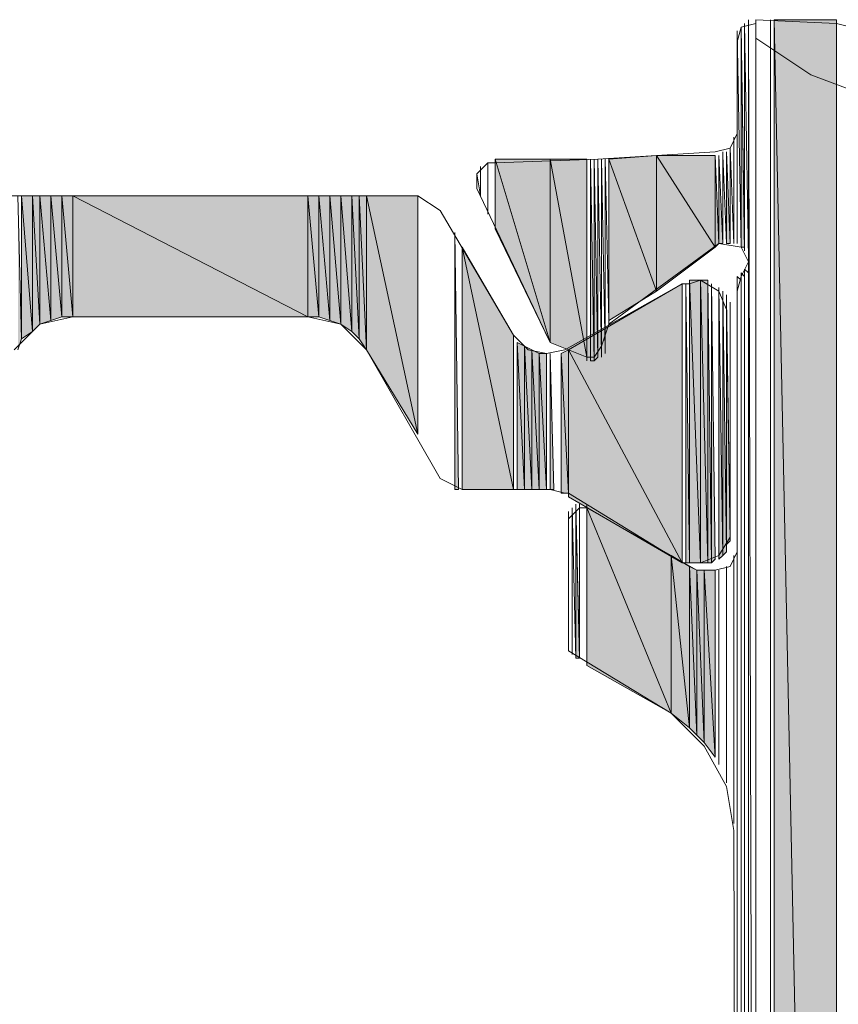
# Model space of a CAD drawing. Header units: millimetres. Extents: x -8934017 to -8932755, y 9525 to 11066.
# Tile 20 of 38: x -8933512 to -8933499, y 9645 to 9660. Entities that reach past the tile are written whole.
import ezdxf

# ---------------------------------------------------------------- set-up
doc = ezdxf.new("R2010")
doc.units = ezdxf.units.MM
doc.layers.add('Импорт в семействах', color=7, linetype='Continuous', lineweight=18)
doc.layers.add('Элементы узлов', color=7, linetype='Continuous', lineweight=18)

# ---------------------------------------------------------------- blocks, each defined once
blk = doc.blocks.new('Ригель в сборе - Окно для витража_dwg-21289138-Сечение 27')
at = {"layer": 'Импорт в семействах'}
for points in [[(-8933499.399, 9615.562), (-8933499.399, 9659.84), (-8933500.333, 9659.84), (-8933500.015, 9644.74)], [(-8933500.333, 9615.562), (-8933499.399, 9615.562), (-8933500.333, 9659.84), (-8933500.333, 9644.74)], [(-8933500.827, 9656.434), (-8933500.773, 9656.434), (-8933500.827, 9659.73)], [(-8933502.091, 9655.775), (-8933502.091, 9657.808), (-8933502.806, 9657.753)], [(-8933501.212, 9656.434), (-8933501.212, 9657.808), (-8933502.091, 9657.808)], [(-8933502.091, 9655.775), (-8933501.212, 9656.434), (-8933502.091, 9657.808)], [(-8933501.212, 9656.434), (-8933501.158, 9656.489), (-8933501.212, 9657.808)], [(-8933501.158, 9656.489), (-8933501.102, 9656.489), (-8933501.158, 9657.808)], [(-8933501.047, 9656.489), (-8933500.992, 9656.489), (-8933501.047, 9657.863)], [(-8933503.684, 9655.006), (-8933503.684, 9657.753), (-8933504.508, 9657.753)], [(-8933503.684, 9655.006), (-8933504.508, 9657.753), (-8933504.508, 9656.709)], [(-8933503.135, 9654.786), (-8933503.135, 9657.753), (-8933503.684, 9657.753)], [(-8933503.135, 9654.786), (-8933503.684, 9657.753), (-8933503.684, 9655.006)], [(-8933503.08, 9654.731), (-8933503.025, 9654.731), (-8933503.08, 9657.753)], [(-8933503.025, 9654.731), (-8933502.97, 9654.786), (-8933503.025, 9657.753)], [(-8933502.806, 9655.336), (-8933502.091, 9655.775), (-8933502.806, 9657.753)], [(-8933511.65, 9654.896), (-8933511.595, 9655.061), (-8933511.65, 9657.203)], [(-8933511.43, 9655.171), (-8933511.43, 9657.203), (-8933511.595, 9657.203)], [(-8933511.595, 9655.061), (-8933511.43, 9655.171), (-8933511.595, 9657.203)], [(-8933511.321, 9655.281), (-8933511.321, 9657.203), (-8933511.43, 9657.203)], [(-8933511.43, 9655.171), (-8933511.321, 9655.281), (-8933511.43, 9657.203)], [(-8933511.155, 9655.336), (-8933511.155, 9657.203), (-8933511.321, 9657.203)], [(-8933511.321, 9655.281), (-8933511.155, 9655.336), (-8933511.321, 9657.203)], [(-8933510.991, 9655.39), (-8933510.991, 9657.203), (-8933511.155, 9657.203)], [(-8933511.155, 9655.336), (-8933510.991, 9655.39), (-8933511.155, 9657.203)], [(-8933510.826, 9655.39), (-8933510.826, 9657.203), (-8933510.991, 9657.203)], [(-8933510.991, 9655.39), (-8933510.826, 9655.39), (-8933510.991, 9657.203)], [(-8933507.31, 9655.39), (-8933507.31, 9657.203), (-8933510.826, 9657.203)], [(-8933510.826, 9655.39), (-8933507.31, 9655.39), (-8933510.826, 9657.203)], [(-8933507.145, 9655.39), (-8933507.145, 9657.203), (-8933507.31, 9657.203)], [(-8933507.31, 9655.39), (-8933507.145, 9655.39), (-8933507.31, 9657.203)], [(-8933506.98, 9655.336), (-8933506.98, 9657.203), (-8933507.145, 9657.203)], [(-8933506.98, 9655.336), (-8933507.145, 9657.203), (-8933507.145, 9655.39)], [(-8933506.815, 9655.281), (-8933506.815, 9657.203), (-8933506.98, 9657.203)], [(-8933506.815, 9655.281), (-8933506.98, 9657.203), (-8933506.98, 9655.336)], [(-8933506.651, 9655.171), (-8933506.651, 9657.203), (-8933506.815, 9657.203)], [(-8933506.651, 9655.171), (-8933506.815, 9657.203), (-8933506.815, 9655.281)], [(-8933506.541, 9655.061), (-8933506.541, 9657.203), (-8933506.651, 9657.203)], [(-8933506.541, 9655.061), (-8933506.651, 9657.203), (-8933506.651, 9655.171)], [(-8933506.431, 9654.896), (-8933506.431, 9657.203), (-8933506.541, 9657.203)], [(-8933506.431, 9654.896), (-8933506.541, 9657.203), (-8933506.541, 9655.061)], [(-8933505.662, 9653.633), (-8933505.662, 9657.203), (-8933506.431, 9657.203)], [(-8933505.662, 9653.633), (-8933506.431, 9657.203), (-8933506.431, 9654.896)], [(-8933505.112, 9652.809), (-8933505.057, 9652.809), (-8933505.112, 9656.654)], [(-8933504.233, 9652.809), (-8933504.233, 9655.116), (-8933505.003, 9656.434)], [(-8933505.003, 9652.809), (-8933504.233, 9652.809), (-8933505.003, 9656.434)], [(-8933501.707, 9651.71), (-8933501.707, 9655.885), (-8933503.409, 9654.896)], [(-8933501.651, 9651.71), (-8933501.597, 9651.71), (-8933501.651, 9655.885)], [(-8933501.432, 9651.71), (-8933501.432, 9655.94), (-8933501.597, 9655.94)], [(-8933501.432, 9651.71), (-8933501.597, 9655.94), (-8933501.597, 9651.71)], [(-8933501.322, 9651.71), (-8933501.322, 9655.94), (-8933501.432, 9655.94)], [(-8933501.432, 9651.71), (-8933501.322, 9651.71), (-8933501.432, 9655.94)], [(-8933501.322, 9651.71), (-8933501.267, 9651.71), (-8933501.322, 9655.94)], [(-8933501.267, 9651.71), (-8933501.212, 9651.765), (-8933501.267, 9655.885)], [(-8933501.158, 9651.765), (-8933501.102, 9651.82), (-8933501.158, 9655.83)], [(-8933501.102, 9651.82), (-8933501.047, 9651.875), (-8933501.102, 9655.775)], [(-8933501.047, 9651.984), (-8933500.992, 9652.039), (-8933501.047, 9655.665)], [(-8933504.069, 9652.809), (-8933504.069, 9654.951), (-8933504.179, 9655.006)], [(-8933504.179, 9652.809), (-8933504.069, 9652.809), (-8933504.179, 9655.006)], [(-8933503.959, 9652.809), (-8933503.959, 9654.896), (-8933504.069, 9654.951)], [(-8933504.069, 9652.809), (-8933503.959, 9652.809), (-8933504.069, 9654.951)], [(-8933503.849, 9652.809), (-8933503.849, 9654.841), (-8933503.959, 9654.896)], [(-8933503.849, 9652.809), (-8933503.959, 9654.896), (-8933503.959, 9652.809)], [(-8933503.739, 9652.809), (-8933503.739, 9654.841), (-8933503.849, 9654.841)], [(-8933503.849, 9652.809), (-8933503.739, 9652.809), (-8933503.849, 9654.841)], [(-8933503.684, 9652.809), (-8933503.63, 9652.809), (-8933503.684, 9654.841)], [(-8933503.409, 9652.754), (-8933503.409, 9654.896), (-8933503.519, 9654.841)], [(-8933503.519, 9652.754), (-8933503.409, 9652.754), (-8933503.519, 9654.841)], [(-8933501.707, 9651.71), (-8933503.409, 9654.896), (-8933503.409, 9652.699)], [(-8933503.3, 9650.282), (-8933503.245, 9650.282), (-8933503.3, 9652.589)], [(-8933501.871, 9649.457), (-8933501.871, 9651.82), (-8933503.135, 9652.534)], [(-8933501.871, 9649.457), (-8933503.135, 9652.534), (-8933503.135, 9650.172)], [(-8933501.597, 9649.238), (-8933501.597, 9651.655), (-8933501.871, 9651.82)], [(-8933501.597, 9649.238), (-8933501.871, 9651.82), (-8933501.871, 9649.457)], [(-8933501.487, 9649.128), (-8933501.487, 9651.6), (-8933501.597, 9651.655)], [(-8933501.487, 9649.128), (-8933501.597, 9651.655), (-8933501.597, 9649.238)], [(-8933501.377, 9649.018), (-8933501.377, 9651.6), (-8933501.487, 9651.6)], [(-8933501.377, 9649.018), (-8933501.487, 9651.6), (-8933501.487, 9649.128)], [(-8933501.212, 9648.798), (-8933501.212, 9651.6), (-8933501.377, 9651.6)], [(-8933501.212, 9648.798), (-8933501.377, 9651.6), (-8933501.377, 9649.018)]]:
    blk.add_hatch(color=256, dxfattribs=at).paths.add_polyline_path(points)
for p, q in [((-8933499.399, 9659.84), (-8933500.333, 9659.84)), ((-8933500.333, 9659.84), (-8933500.015, 9644.74)), ((-8933499.399, 9615.562), (-8933500.333, 9659.84)), ((-8933500.333, 9659.84), (-8933500.333, 9644.74)), ((-8933499.399, 9615.562), (-8933499.399, 9659.84)), ((-8933500.773, 9656.434), (-8933500.827, 9659.73)), ((-8933500.827, 9659.73), (-8933500.827, 9656.434)), ((-8933502.091, 9657.808), (-8933502.806, 9657.753)), ((-8933502.091, 9655.775), (-8933502.091, 9657.808)), ((-8933501.212, 9657.808), (-8933502.091, 9657.808)), ((-8933502.091, 9657.808), (-8933501.212, 9656.434)), ((-8933501.212, 9656.434), (-8933502.091, 9657.808)), ((-8933502.091, 9657.808), (-8933502.091, 9655.775)), ((-8933501.212, 9656.434), (-8933501.212, 9657.808)), ((-8933501.158, 9656.489), (-8933501.212, 9657.808)), ((-8933501.212, 9657.808), (-8933501.212, 9656.434)), ((-8933501.102, 9656.489), (-8933501.158, 9657.808)), ((-8933501.158, 9657.808), (-8933501.158, 9656.489)), ((-8933500.992, 9656.489), (-8933501.047, 9657.863)), ((-8933501.047, 9657.863), (-8933501.047, 9656.489)), ((-8933503.684, 9657.753), (-8933504.508, 9657.753)), ((-8933504.508, 9657.753), (-8933503.684, 9655.006)), ((-8933503.684, 9655.006), (-8933504.508, 9657.753)), ((-8933504.508, 9657.753), (-8933504.508, 9656.709)), ((-8933503.684, 9655.006), (-8933503.684, 9657.753)), ((-8933503.135, 9657.753), (-8933503.684, 9657.753)), ((-8933503.684, 9657.753), (-8933503.135, 9654.786)), ((-8933503.135, 9654.786), (-8933503.684, 9657.753)), ((-8933503.684, 9657.753), (-8933503.684, 9655.006)), ((-8933503.135, 9654.786), (-8933503.135, 9657.753)), ((-8933503.025, 9654.731), (-8933503.08, 9657.753)), ((-8933503.08, 9657.753), (-8933503.08, 9654.731)), ((-8933502.97, 9654.786), (-8933503.025, 9657.753)), ((-8933503.025, 9657.753), (-8933503.025, 9654.731)), ((-8933502.806, 9657.753), (-8933502.091, 9655.775)), ((-8933502.091, 9655.775), (-8933502.806, 9657.753)), ((-8933502.806, 9657.753), (-8933502.806, 9655.336)), ((-8933511.595, 9655.061), (-8933511.65, 9657.203)), ((-8933511.43, 9657.203), (-8933511.595, 9657.203)), ((-8933511.595, 9657.203), (-8933511.43, 9655.171)), ((-8933511.43, 9655.171), (-8933511.595, 9657.203)), ((-8933511.595, 9657.203), (-8933511.595, 9655.061)), ((-8933511.43, 9655.171), (-8933511.43, 9657.203)), ((-8933511.321, 9657.203), (-8933511.43, 9657.203)), ((-8933511.43, 9657.203), (-8933511.321, 9655.281)), ((-8933511.321, 9655.281), (-8933511.43, 9657.203)), ((-8933511.43, 9657.203), (-8933511.43, 9655.171)), ((-8933511.321, 9655.281), (-8933511.321, 9657.203)), ((-8933511.155, 9657.203), (-8933511.321, 9657.203)), ((-8933511.321, 9657.203), (-8933511.155, 9655.336)), ((-8933511.155, 9655.336), (-8933511.321, 9657.203)), ((-8933511.321, 9657.203), (-8933511.321, 9655.281)), ((-8933511.155, 9655.336), (-8933511.155, 9657.203)), ((-8933510.991, 9657.203), (-8933511.155, 9657.203)), ((-8933511.155, 9657.203), (-8933510.991, 9655.39)), ((-8933510.991, 9655.39), (-8933511.155, 9657.203)), ((-8933511.155, 9657.203), (-8933511.155, 9655.336)), ((-8933510.991, 9655.39), (-8933510.991, 9657.203)), ((-8933510.826, 9657.203), (-8933510.991, 9657.203)), ((-8933510.991, 9657.203), (-8933510.826, 9655.39)), ((-8933510.826, 9655.39), (-8933510.991, 9657.203)), ((-8933510.991, 9657.203), (-8933510.991, 9655.39)), ((-8933510.826, 9655.39), (-8933510.826, 9657.203)), ((-8933507.31, 9657.203), (-8933510.826, 9657.203)), ((-8933510.826, 9657.203), (-8933507.31, 9655.39)), ((-8933507.31, 9655.39), (-8933510.826, 9657.203)), ((-8933510.826, 9657.203), (-8933510.826, 9655.39)), ((-8933507.31, 9655.39), (-8933507.31, 9657.203)), ((-8933507.145, 9657.203), (-8933507.31, 9657.203)), ((-8933507.31, 9657.203), (-8933507.145, 9655.39)), ((-8933507.145, 9655.39), (-8933507.31, 9657.203)), ((-8933507.31, 9657.203), (-8933507.31, 9655.39)), ((-8933507.145, 9655.39), (-8933507.145, 9657.203)), ((-8933506.98, 9657.203), (-8933507.145, 9657.203)), ((-8933507.145, 9657.203), (-8933506.98, 9655.336)), ((-8933506.98, 9655.336), (-8933507.145, 9657.203)), ((-8933507.145, 9657.203), (-8933507.145, 9655.39)), ((-8933506.98, 9655.336), (-8933506.98, 9657.203)), ((-8933506.815, 9657.203), (-8933506.98, 9657.203)), ((-8933506.98, 9657.203), (-8933506.815, 9655.281)), ((-8933506.815, 9655.281), (-8933506.98, 9657.203)), ((-8933506.98, 9657.203), (-8933506.98, 9655.336)), ((-8933506.815, 9655.281), (-8933506.815, 9657.203)), ((-8933506.651, 9657.203), (-8933506.815, 9657.203)), ((-8933506.815, 9657.203), (-8933506.651, 9655.171)), ((-8933506.651, 9655.171), (-8933506.815, 9657.203)), ((-8933506.815, 9657.203), (-8933506.815, 9655.281)), ((-8933506.651, 9655.171), (-8933506.651, 9657.203)), ((-8933506.541, 9657.203), (-8933506.651, 9657.203)), ((-8933506.651, 9657.203), (-8933506.541, 9655.061)), ((-8933506.541, 9655.061), (-8933506.651, 9657.203)), ((-8933506.651, 9657.203), (-8933506.651, 9655.171)), ((-8933506.541, 9655.061), (-8933506.541, 9657.203)), ((-8933506.431, 9657.203), (-8933506.541, 9657.203)), ((-8933506.541, 9657.203), (-8933506.431, 9654.896)), ((-8933506.431, 9654.896), (-8933506.541, 9657.203)), ((-8933506.541, 9657.203), (-8933506.541, 9655.061)), ((-8933506.431, 9654.896), (-8933506.431, 9657.203)), ((-8933505.662, 9657.203), (-8933506.431, 9657.203)), ((-8933506.431, 9657.203), (-8933505.662, 9653.633)), ((-8933505.662, 9653.633), (-8933506.431, 9657.203)), ((-8933506.431, 9657.203), (-8933506.431, 9654.896)), ((-8933505.662, 9653.633), (-8933505.662, 9657.203)), ((-8933505.057, 9652.809), (-8933505.112, 9656.654)), ((-8933505.112, 9656.654), (-8933505.112, 9652.809)), ((-8933504.508, 9656.709), (-8933503.684, 9655.006)), ((-8933504.233, 9655.116), (-8933505.003, 9656.434)), ((-8933505.003, 9656.434), (-8933504.233, 9652.809)), ((-8933504.233, 9652.809), (-8933505.003, 9656.434)), ((-8933505.003, 9656.434), (-8933505.003, 9652.809)), ((-8933502.091, 9655.775), (-8933501.212, 9656.434)), ((-8933501.212, 9656.434), (-8933501.158, 9656.489)), ((-8933501.158, 9656.489), (-8933501.102, 9656.489)), ((-8933501.047, 9656.489), (-8933500.992, 9656.489)), ((-8933500.827, 9656.434), (-8933500.773, 9656.434)), ((-8933501.707, 9655.885), (-8933503.409, 9654.896)), ((-8933501.707, 9651.71), (-8933501.707, 9655.885)), ((-8933501.597, 9651.71), (-8933501.651, 9655.885)), ((-8933501.651, 9655.885), (-8933501.651, 9651.71)), ((-8933501.432, 9655.94), (-8933501.597, 9655.94)), ((-8933501.597, 9655.94), (-8933501.432, 9651.71)), ((-8933501.432, 9651.71), (-8933501.597, 9655.94)), ((-8933501.597, 9655.94), (-8933501.597, 9651.71)), ((-8933501.432, 9651.71), (-8933501.432, 9655.94)), ((-8933501.322, 9655.94), (-8933501.432, 9655.94)), ((-8933501.432, 9655.94), (-8933501.322, 9651.71)), ((-8933501.322, 9651.71), (-8933501.432, 9655.94)), ((-8933501.432, 9655.94), (-8933501.432, 9651.71)), ((-8933501.322, 9651.71), (-8933501.322, 9655.94)), ((-8933501.267, 9651.71), (-8933501.322, 9655.94)), ((-8933501.322, 9655.94), (-8933501.322, 9651.71)), ((-8933501.212, 9651.765), (-8933501.267, 9655.885)), ((-8933501.267, 9655.885), (-8933501.267, 9651.71)), ((-8933502.806, 9655.336), (-8933502.091, 9655.775)), ((-8933501.102, 9651.82), (-8933501.158, 9655.83)), ((-8933501.158, 9655.83), (-8933501.158, 9651.765)), ((-8933501.047, 9651.875), (-8933501.102, 9655.775)), ((-8933501.102, 9655.775), (-8933501.102, 9651.82)), ((-8933500.992, 9652.039), (-8933501.047, 9655.665)), ((-8933501.047, 9655.665), (-8933501.047, 9651.984)), ((-8933511.43, 9655.171), (-8933511.321, 9655.281)), ((-8933511.321, 9655.281), (-8933511.155, 9655.336)), ((-8933511.155, 9655.336), (-8933510.991, 9655.39)), ((-8933510.991, 9655.39), (-8933510.826, 9655.39)), ((-8933510.826, 9655.39), (-8933507.31, 9655.39)), ((-8933507.31, 9655.39), (-8933507.145, 9655.39)), ((-8933507.145, 9655.39), (-8933506.98, 9655.336)), ((-8933506.98, 9655.336), (-8933506.815, 9655.281)), ((-8933506.815, 9655.281), (-8933506.651, 9655.171)), ((-8933511.595, 9655.061), (-8933511.43, 9655.171)), ((-8933506.651, 9655.171), (-8933506.541, 9655.061)), ((-8933504.233, 9652.809), (-8933504.233, 9655.116)), ((-8933511.65, 9654.896), (-8933511.595, 9655.061)), ((-8933506.541, 9655.061), (-8933506.431, 9654.896)), ((-8933504.069, 9654.951), (-8933504.179, 9655.006)), ((-8933504.179, 9655.006), (-8933504.069, 9652.809)), ((-8933504.069, 9652.809), (-8933504.179, 9655.006)), ((-8933504.179, 9655.006), (-8933504.179, 9652.809)), ((-8933503.684, 9655.006), (-8933503.135, 9654.786)), ((-8933506.431, 9654.896), (-8933505.662, 9653.633)), ((-8933504.069, 9652.809), (-8933504.069, 9654.951)), ((-8933503.959, 9654.896), (-8933504.069, 9654.951)), ((-8933504.069, 9654.951), (-8933503.959, 9652.809)), ((-8933503.959, 9652.809), (-8933504.069, 9654.951)), ((-8933504.069, 9654.951), (-8933504.069, 9652.809)), ((-8933503.959, 9652.809), (-8933503.959, 9654.896)), ((-8933503.849, 9654.841), (-8933503.959, 9654.896)), ((-8933503.959, 9654.896), (-8933503.849, 9652.809)), ((-8933503.849, 9652.809), (-8933503.959, 9654.896)), ((-8933503.959, 9654.896), (-8933503.959, 9652.809)), ((-8933503.849, 9652.809), (-8933503.849, 9654.841)), ((-8933503.739, 9654.841), (-8933503.849, 9654.841)), ((-8933503.849, 9654.841), (-8933503.739, 9652.809)), ((-8933503.739, 9652.809), (-8933503.849, 9654.841)), ((-8933503.849, 9654.841), (-8933503.849, 9652.809)), ((-8933503.739, 9652.809), (-8933503.739, 9654.841)), ((-8933503.63, 9652.809), (-8933503.684, 9654.841)), ((-8933503.684, 9654.841), (-8933503.684, 9652.809)), ((-8933503.409, 9654.896), (-8933503.519, 9654.841)), ((-8933503.519, 9654.841), (-8933503.409, 9652.754)), ((-8933503.409, 9652.754), (-8933503.519, 9654.841)), ((-8933503.519, 9654.841), (-8933503.519, 9652.754)), ((-8933503.409, 9652.754), (-8933503.409, 9654.896)), ((-8933503.409, 9654.896), (-8933501.707, 9651.71)), ((-8933501.707, 9651.71), (-8933503.409, 9654.896)), ((-8933503.409, 9654.896), (-8933503.409, 9652.699)), ((-8933503.08, 9654.731), (-8933503.025, 9654.731)), ((-8933503.025, 9654.731), (-8933502.97, 9654.786)), ((-8933505.112, 9652.809), (-8933505.057, 9652.809)), ((-8933505.003, 9652.809), (-8933504.233, 9652.809)), ((-8933504.179, 9652.809), (-8933504.069, 9652.809)), ((-8933504.069, 9652.809), (-8933503.959, 9652.809)), ((-8933503.959, 9652.809), (-8933503.849, 9652.809)), ((-8933503.849, 9652.809), (-8933503.739, 9652.809)), ((-8933503.684, 9652.809), (-8933503.63, 9652.809)), ((-8933503.519, 9652.754), (-8933503.409, 9652.754)), ((-8933503.409, 9652.699), (-8933501.707, 9651.71)), ((-8933503.245, 9650.282), (-8933503.3, 9652.589)), ((-8933503.3, 9652.589), (-8933503.3, 9650.282)), ((-8933501.871, 9651.82), (-8933503.135, 9652.534)), ((-8933503.135, 9652.534), (-8933501.871, 9649.457)), ((-8933501.871, 9649.457), (-8933503.135, 9652.534)), ((-8933503.135, 9652.534), (-8933503.135, 9650.172)), ((-8933501.047, 9651.984), (-8933500.992, 9652.039)), ((-8933501.102, 9651.82), (-8933501.047, 9651.875)), ((-8933501.871, 9649.457), (-8933501.871, 9651.82)), ((-8933501.597, 9651.655), (-8933501.871, 9651.82)), ((-8933501.871, 9651.82), (-8933501.597, 9649.238)), ((-8933501.597, 9649.238), (-8933501.871, 9651.82)), ((-8933501.871, 9651.82), (-8933501.871, 9649.457)), ((-8933501.267, 9651.71), (-8933501.212, 9651.765)), ((-8933501.158, 9651.765), (-8933501.102, 9651.82)), ((-8933501.651, 9651.71), (-8933501.597, 9651.71)), ((-8933501.597, 9651.71), (-8933501.432, 9651.71)), ((-8933501.597, 9649.238), (-8933501.597, 9651.655)), ((-8933501.487, 9651.6), (-8933501.597, 9651.655)), ((-8933501.597, 9651.655), (-8933501.487, 9649.128)), ((-8933501.487, 9649.128), (-8933501.597, 9651.655)), ((-8933501.597, 9651.655), (-8933501.597, 9649.238)), ((-8933501.487, 9649.128), (-8933501.487, 9651.6)), ((-8933501.377, 9651.6), (-8933501.487, 9651.6)), ((-8933501.487, 9651.6), (-8933501.377, 9649.018)), ((-8933501.377, 9649.018), (-8933501.487, 9651.6)), ((-8933501.487, 9651.6), (-8933501.487, 9649.128)), ((-8933501.432, 9651.71), (-8933501.322, 9651.71)), ((-8933501.377, 9649.018), (-8933501.377, 9651.6)), ((-8933501.212, 9651.6), (-8933501.377, 9651.6)), ((-8933501.377, 9651.6), (-8933501.212, 9648.798)), ((-8933501.212, 9648.798), (-8933501.377, 9651.6)), ((-8933501.377, 9651.6), (-8933501.377, 9649.018)), ((-8933501.322, 9651.71), (-8933501.267, 9651.71)), ((-8933501.212, 9648.798), (-8933501.212, 9651.6)), ((-8933503.3, 9650.282), (-8933503.245, 9650.282)), ((-8933503.135, 9650.172), (-8933501.871, 9649.457)), ((-8933501.871, 9649.457), (-8933501.597, 9649.238)), ((-8933501.597, 9649.238), (-8933501.487, 9649.128)), ((-8933501.487, 9649.128), (-8933501.377, 9649.018)), ((-8933501.377, 9649.018), (-8933501.212, 9648.798))]:
    blk.add_line(p, q, dxfattribs=at)
at = {"layer": 'Импорт в семействах', "flags": 128}
for points in [[(-8933500.883, 9655.775), (-8933500.827, 9655.995), (-8933500.718, 9656.215), (-8933500.827, 9656.434), (-8933501.158, 9656.489), (-8933502.806, 9655.281), (-8933502.86, 9655.116), (-8933502.915, 9654.951), (-8933503.025, 9654.786), (-8933503.135, 9654.786), (-8933503.684, 9655.006), (-8933504.783, 9657.313), (-8933504.783, 9657.533), (-8933504.618, 9657.698), (-8933504.508, 9657.698), (-8933502.97, 9657.753), (-8933502.091, 9657.808), (-8933501.212, 9657.863), (-8933500.992, 9657.918), (-8933500.883, 9658.137), (-8933500.883, 9659.511), (-8933500.883, 9656.489), (-8933500.883, 9659.511), (-8933500.883, 9659.566), (-8933500.883, 9656.489), (-8933500.883, 9659.511), (-8933500.883, 9656.489), (-8933500.883, 9659.621), (-8933500.883, 9659.566), (-8933500.883, 9656.489), (-8933500.883, 9659.566), (-8933500.883, 9656.489), (-8933500.883, 9659.675), (-8933500.883, 9659.621), (-8933500.883, 9656.489), (-8933500.883, 9659.621), (-8933500.883, 9656.489), (-8933500.883, 9659.675), (-8933500.883, 9656.489), (-8933500.883, 9659.675), (-8933500.827, 9656.434), (-8933500.827, 9659.73), (-8933500.827, 9656.434), (-8933500.827, 9659.73), (-8933500.827, 9656.434), (-8933500.827, 9659.73), (-8933500.827, 9656.434), (-8933500.827, 9659.73), (-8933500.773, 9656.379), (-8933500.773, 9659.785), (-8933500.773, 9656.379), (-8933500.773, 9659.785), (-8933500.773, 9656.379), (-8933500.773, 9659.785), (-8933500.773, 9656.379), (-8933500.773, 9659.785), (-8933500.718, 9656.269), (-8933500.718, 9659.785), (-8933500.718, 9656.269), (-8933500.718, 9659.785), (-8933500.718, 9656.215), (-8933500.718, 9659.785), (-8933500.718, 9656.215), (-8933500.718, 9659.785), (-8933500.718, 9656.215), (-8933500.718, 9659.785), (-8933500.718, 9656.215), (-8933500.718, 9659.785), (-8933500.718, 9656.215), (-8933500.718, 9659.785), (-8933500.718, 9656.215), (-8933500.718, 9659.785), (-8933500.718, 9620.616), (-8933500.718, 9659.84), (-8933500.718, 9620.616), (-8933500.718, 9659.84), (-8933500.608, 9620.561), (-8933500.608, 9659.84), (-8933500.608, 9620.561), (-8933500.608, 9659.785), (-8933500.827, 9659.73), (-8933500.883, 9659.511)], [(-8933499.179, 9659.73), (-8933499.399, 9659.785), (-8933500.608, 9659.84)], [(-8933497.037, 9658.357), (-8933497.971, 9658.412), (-8933498.905, 9658.687), (-8933499.784, 9659.016), (-8933500.608, 9659.566)], [(-8933501.158, 9657.808), (-8933501.158, 9656.489), (-8933501.158, 9657.808), (-8933501.158, 9656.489), (-8933501.158, 9657.808), (-8933501.102, 9656.489), (-8933501.102, 9657.863), (-8933501.102, 9657.808), (-8933501.102, 9656.489), (-8933501.102, 9657.808), (-8933501.047, 9656.489), (-8933501.047, 9657.863), (-8933501.047, 9656.489), (-8933501.047, 9657.863), (-8933500.992, 9656.489), (-8933500.992, 9657.918), (-8933500.992, 9657.863), (-8933500.992, 9656.489), (-8933500.992, 9657.863), (-8933500.992, 9656.489), (-8933500.992, 9657.918), (-8933500.992, 9656.489), (-8933500.992, 9657.918), (-8933500.937, 9656.489), (-8933500.937, 9658.027), (-8933500.937, 9657.972), (-8933500.937, 9656.489), (-8933500.937, 9657.972), (-8933500.937, 9656.489), (-8933500.937, 9658.027), (-8933500.937, 9656.489), (-8933500.937, 9658.027), (-8933500.937, 9656.489), (-8933500.937, 9658.082), (-8933500.937, 9658.027), (-8933500.937, 9656.489), (-8933500.937, 9658.027)], [(-8933504.783, 9657.423), (-8933504.783, 9657.368), (-8933504.783, 9657.478), (-8933504.783, 9657.423), (-8933504.783, 9657.313), (-8933504.783, 9657.533), (-8933504.783, 9657.478), (-8933504.783, 9657.313), (-8933504.783, 9657.478), (-8933504.783, 9657.313), (-8933504.783, 9657.533), (-8933504.783, 9657.313), (-8933504.783, 9657.533), (-8933504.728, 9657.203), (-8933504.728, 9657.643), (-8933504.728, 9657.588), (-8933504.728, 9657.203), (-8933504.728, 9657.588)], [(-8933503.025, 9657.753), (-8933503.025, 9654.731), (-8933503.025, 9657.753), (-8933503.025, 9654.731), (-8933503.025, 9657.753), (-8933502.97, 9654.786), (-8933502.97, 9657.753), (-8933502.97, 9654.786), (-8933502.97, 9657.753), (-8933502.97, 9654.786), (-8933502.97, 9657.753), (-8933502.97, 9654.786), (-8933502.97, 9657.753), (-8933502.915, 9654.841), (-8933502.915, 9657.753), (-8933502.915, 9654.786), (-8933502.915, 9654.841), (-8933502.915, 9657.753), (-8933502.86, 9654.896), (-8933502.86, 9657.753), (-8933502.86, 9654.841), (-8933502.86, 9654.896), (-8933502.86, 9657.753), (-8933502.86, 9655.226), (-8933502.86, 9657.753), (-8933502.86, 9655.171), (-8933502.86, 9655.226), (-8933502.86, 9657.753), (-8933502.86, 9655.226), (-8933502.86, 9657.753), (-8933502.86, 9655.226), (-8933502.86, 9657.753), (-8933502.86, 9655.281), (-8933502.86, 9657.753), (-8933502.86, 9655.226), (-8933502.86, 9655.281), (-8933502.86, 9657.753), (-8933502.806, 9655.336), (-8933502.806, 9657.753), (-8933502.806, 9655.281), (-8933502.806, 9655.336), (-8933502.806, 9657.753)], [(-8933503.409, 9652.754), (-8933501.707, 9651.71), (-8933501.597, 9651.71), (-8933501.432, 9651.71), (-8933501.158, 9651.82), (-8933500.992, 9652.094), (-8933501.047, 9655.5), (-8933501.158, 9655.775), (-8933501.432, 9655.94), (-8933501.597, 9655.885), (-8933501.707, 9655.885), (-8933503.464, 9654.896), (-8933503.739, 9654.841), (-8933504.014, 9654.896), (-8933504.233, 9655.116), (-8933505.332, 9656.984), (-8933505.662, 9657.203), (-8933512.419, 9657.203)], [(-8933511.705, 9654.896), (-8933511.321, 9655.281), (-8933510.826, 9655.39), (-8933507.31, 9655.39), (-8933506.815, 9655.281), (-8933506.431, 9654.896), (-8933505.332, 9652.973), (-8933505.003, 9652.809), (-8933503.684, 9652.809), (-8933503.464, 9652.754)], [(-8933500.883, 9629.626), (-8933500.937, 9647.7), (-8933501.047, 9648.359), (-8933501.377, 9648.963), (-8933501.871, 9649.457), (-8933503.409, 9650.391), (-8933503.409, 9652.369), (-8933503.245, 9652.534), (-8933503.135, 9652.534), (-8933501.487, 9651.6), (-8933501.212, 9651.6), (-8933500.992, 9651.655), (-8933500.883, 9651.875), (-8933500.883, 9655.775), (-8933500.883, 9622.484), (-8933500.883, 9655.83), (-8933500.883, 9655.775), (-8933500.883, 9622.484), (-8933500.883, 9655.775), (-8933500.883, 9622.484), (-8933500.883, 9655.83), (-8933500.883, 9622.484), (-8933500.883, 9655.83), (-8933500.883, 9622.484), (-8933500.883, 9655.885), (-8933500.883, 9655.83), (-8933500.883, 9622.484), (-8933500.883, 9655.83), (-8933500.883, 9622.484), (-8933500.883, 9655.94), (-8933500.883, 9655.885), (-8933500.883, 9622.484), (-8933500.883, 9655.885), (-8933500.883, 9622.429), (-8933500.883, 9655.995), (-8933500.827, 9655.94), (-8933500.827, 9622.429), (-8933500.827, 9655.94), (-8933500.827, 9622.429), (-8933500.827, 9655.995), (-8933500.827, 9622.429), (-8933500.827, 9655.995), (-8933500.827, 9622.374), (-8933500.827, 9655.995), (-8933500.827, 9622.374), (-8933500.827, 9655.995), (-8933500.827, 9622.319), (-8933500.827, 9656.05), (-8933500.773, 9655.995), (-8933500.773, 9622.319), (-8933500.773, 9655.995), (-8933500.773, 9622.319), (-8933500.773, 9656.105), (-8933500.718, 9656.05), (-8933500.718, 9622.319), (-8933500.718, 9656.05), (-8933500.718, 9622.264), (-8933500.718, 9656.105), (-8933500.718, 9622.264), (-8933500.718, 9656.105), (-8933500.718, 9622.264), (-8933500.718, 9656.16), (-8933500.718, 9656.105), (-8933500.718, 9622.264), (-8933500.718, 9656.105), (-8933500.718, 9622.209), (-8933500.718, 9656.215), (-8933500.718, 9656.16), (-8933500.718, 9622.209), (-8933500.718, 9656.16), (-8933500.718, 9620.616), (-8933500.718, 9656.215), (-8933500.718, 9620.616), (-8933500.718, 9656.215)], [(-8933502.86, 9655.116), (-8933502.86, 9654.896), (-8933502.86, 9655.061), (-8933502.86, 9655.116), (-8933502.86, 9654.896), (-8933502.86, 9655.116), (-8933502.86, 9654.951), (-8933502.86, 9655.061), (-8933502.86, 9654.896), (-8933502.86, 9654.951), (-8933502.86, 9655.061)], [(-8933503.409, 9652.424), (-8933503.409, 9650.391), (-8933503.409, 9652.424), (-8933503.409, 9652.479), (-8933503.409, 9650.391), (-8933503.409, 9652.424), (-8933503.409, 9650.391), (-8933503.409, 9652.424), (-8933503.409, 9650.391), (-8933503.409, 9652.369), (-8933503.409, 9650.391), (-8933503.409, 9652.369)], [(-8933503.355, 9652.534), (-8933503.355, 9650.336), (-8933503.355, 9652.534), (-8933503.355, 9650.336), (-8933503.355, 9652.534), (-8933503.3, 9650.282), (-8933503.3, 9652.589), (-8933503.3, 9652.534), (-8933503.3, 9650.282), (-8933503.3, 9652.534), (-8933503.245, 9650.282), (-8933503.245, 9652.589), (-8933503.245, 9650.282), (-8933503.245, 9652.589)], [(-8933503.409, 9652.369), (-8933503.409, 9650.391), (-8933503.409, 9652.424)], [(-8933500.937, 9651.71), (-8933500.937, 9648.084), (-8933500.937, 9651.765), (-8933500.937, 9651.71), (-8933500.937, 9648.084), (-8933500.937, 9651.71), (-8933500.937, 9647.974), (-8933500.937, 9651.765), (-8933500.937, 9647.974), (-8933500.937, 9651.765), (-8933500.937, 9647.809), (-8933500.937, 9651.82), (-8933500.937, 9651.765), (-8933500.937, 9647.809), (-8933500.937, 9651.765)]]:
    blk.add_lwpolyline(points, dxfattribs=at)
for points in [[(-8933500.388, 9659.84), (-8933500.388, 9620.342), (-8933500.388, 9659.84), (-8933500.388, 9620.342), (-8933500.388, 9659.84), (-8933500.388, 9620.397), (-8933500.388, 9659.84), (-8933500.388, 9620.397), (-8933500.388, 9659.84), (-8933500.388, 9620.506), (-8933500.388, 9659.84), (-8933500.388, 9620.506)], [(-8933504.618, 9657.698), (-8933504.618, 9656.929), (-8933504.618, 9657.698), (-8933504.618, 9656.929)], [(-8933503.135, 9657.753), (-8933503.135, 9654.731), (-8933503.135, 9657.753), (-8933503.135, 9654.731)], [(-8933501.597, 9655.94), (-8933501.597, 9651.71), (-8933501.597, 9655.94), (-8933501.597, 9651.71)], [(-8933501.047, 9655.72), (-8933501.047, 9651.984), (-8933501.047, 9655.665), (-8933501.047, 9655.72), (-8933501.047, 9651.875), (-8933501.047, 9651.984)], [(-8933500.992, 9655.61), (-8933500.992, 9652.094), (-8933500.992, 9655.5), (-8933500.992, 9655.61), (-8933500.992, 9652.039), (-8933500.992, 9652.094)], [(-8933503.519, 9654.841), (-8933503.519, 9652.754), (-8933503.519, 9654.841), (-8933503.519, 9652.754)], [(-8933503.409, 9654.896), (-8933503.409, 9652.699), (-8933503.409, 9654.896), (-8933503.409, 9652.699)], [(-8933503.135, 9652.589), (-8933503.135, 9650.172), (-8933503.135, 9652.534), (-8933503.135, 9652.589), (-8933503.135, 9650.172)], [(-8933501.158, 9651.6), (-8933501.158, 9648.688), (-8933501.158, 9651.6), (-8933501.158, 9648.688)], [(-8933501.047, 9651.6), (-8933501.047, 9648.414), (-8933501.047, 9651.655), (-8933501.047, 9651.6), (-8933501.047, 9648.414)]]:
    blk.add_lwpolyline(points, close=True, dxfattribs=at)
blk = doc.blocks.new('Ригель в сборе - Ригель в сборе-21289257-Сечение 27')
blk.add_blockref('Ригель в сборе - Окно для витража_dwg-21289138-Сечение 27', (0, 0))

msp = doc.modelspace()

# ---------------------------------------------------------------- block references
at = {"layer": 'Элементы узлов'}
msp.add_blockref('Ригель в сборе - Ригель в сборе-21289257-Сечение 27', (0, 0), dxfattribs=at)

doc.saveas('drawing.dxf')
